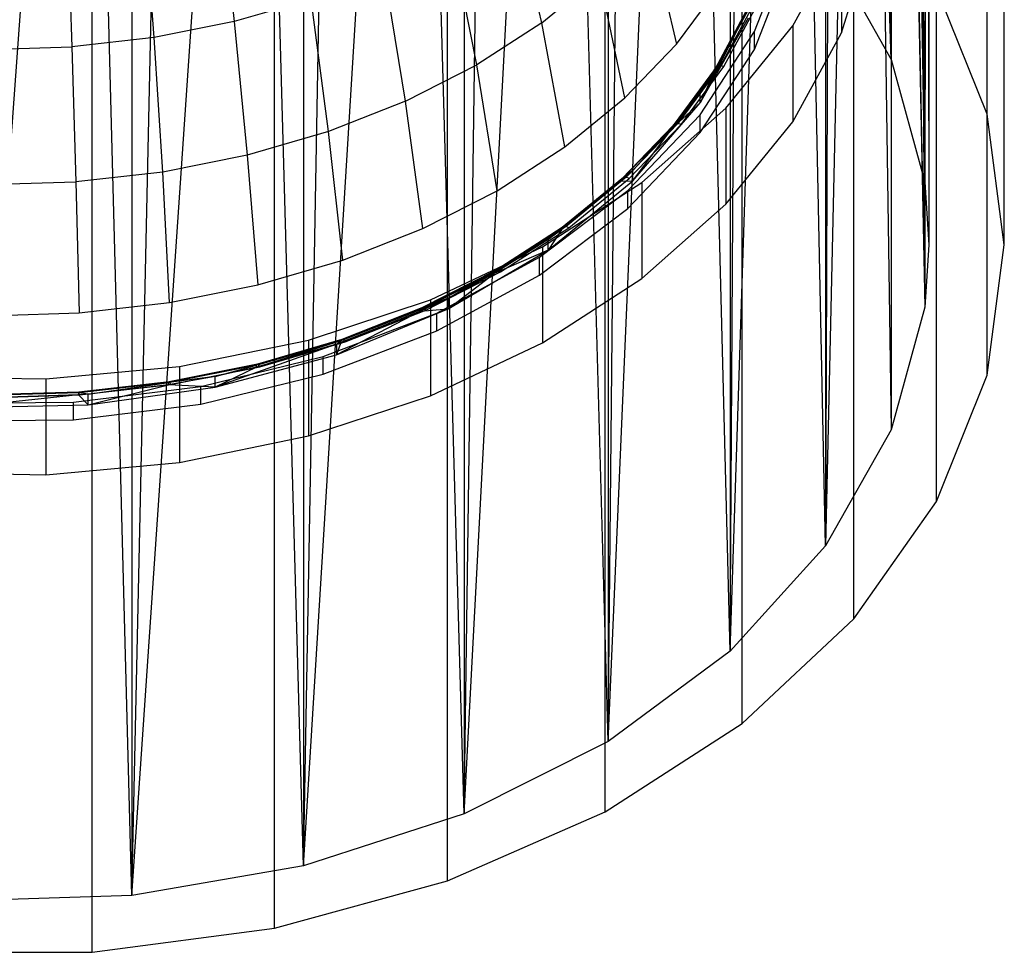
# Model space of a CAD drawing. Extents: x -3.55 to 3.54, y 0.19 to 5.65.
# Tile 9 of 58: x 2.14 to 2.91, y 0.19 to 0.92. Entities that reach past the tile are written whole.
import ezdxf

# ---------------------------------------------------------------- set-up
doc = ezdxf.new("R2010")
doc.units = 0
doc.header["$MEASUREMENT"] = 0
doc.layers.get('0').update_dxf_attribs({"color": 13, "linetype": 'CONTINUOUS'})

# ---------------------------------------------------------------- blocks, each defined once
blk = doc.blocks.new('EASY_LEFT_PM_STL')
at = {"color": 0}
for p, q in [((2.89998, 0.84544, 3.68674), (2.89998, 3.21175, 6.05304)), ((2.89998, 0.84544, 3.68674), (2.89998, 3.21175, 6.05304)), ((2.91339, 0.74314, 3.78905), (2.91339, 3.10944, 6.15535)), ((2.91339, 0.74314, 3.78905), (2.91339, 3.10944, 6.15535)), ((2.89998, 0.64083, 3.89136), (2.89998, 3.00713, 6.25766)), ((2.89998, 0.64083, 3.89136), (2.89998, 3.00713, 6.25766)), ((2.86021, 0.54201, 3.99018), (2.86021, 2.90831, 6.35648)), ((2.86021, 0.54201, 3.99018), (2.86021, 2.90831, 6.35648)), ((2.79545, 0.45003, 4.08215), (2.79545, 2.81633, 6.44846)), ((2.79545, 0.45003, 4.08215), (2.79545, 2.81633, 6.44846)), ((2.70788, 0.36804, 4.16415), (2.70788, 2.73434, 6.53045)), ((2.70788, 0.36804, 4.16415), (2.70788, 2.73434, 6.53045)), ((2.6005, 0.29882, 4.23337), (2.6005, 2.66512, 6.59967)), ((2.6005, 0.29882, 4.23337), (2.6005, 2.66512, 6.59967)), ((2.47696, 0.24473, 4.28745), (2.47696, 2.61103, 6.65376)), ((2.47696, 0.24473, 4.28745), (2.47696, 2.61103, 6.65376)), ((2.34147, 0.20761, 4.32457), (2.34147, 2.57392, 6.69087)), ((2.34147, 0.20761, 4.32457), (2.34147, 2.57392, 6.69087)), ((2.19864, 0.18873, 4.34345), (2.19864, 2.55504, 6.70975)), ((2.19864, 0.18873, 4.34345), (2.19864, 2.55504, 6.70975)), ((2.82483, 0.88823, 3.64395), (2.77797, 2.35984, 4.94663)), ((2.82483, 0.88823, 3.64395), (2.77797, 2.35984, 4.94663)), ((2.82483, 0.88823, 3.64395), (2.80515, 2.31633, 4.99015)), ((2.82483, 0.88823, 3.64395), (2.80515, 2.31633, 4.99015)), ((2.82483, 2.27538, 5.0311), (2.82483, 0.88823, 3.64395)), ((2.82483, 2.27538, 5.0311), (2.82483, 0.88823, 3.64395)), ((2.82483, 0.88823, 3.64395), (2.82653, 2.27122, 5.03525)), ((2.82483, 0.88823, 3.64395), (2.82653, 2.27122, 5.03525)), ((2.85103, 0.79209, 3.74009), (2.82653, 2.27122, 5.03525)), ((2.85103, 0.79209, 3.74009), (2.82653, 2.27122, 5.03525)), ((2.85103, 0.79209, 3.74009), (2.84193, 2.22492, 5.08156)), ((2.85103, 0.79209, 3.74009), (2.84193, 2.22492, 5.08156)), ((2.85122, 2.1778, 5.12867), (2.85103, 0.79209, 3.74009)), ((2.85122, 2.1778, 5.12867), (2.85103, 0.79209, 3.74009)), ((2.85433, 2.13028, 5.17619), (2.85103, 0.79209, 3.74009)), ((2.85433, 2.13028, 5.17619), (2.85103, 0.79209, 3.74009)), ((2.85433, 2.13028, 5.17619), (2.85433, 0.74314, 3.78905)), ((2.85433, 2.13028, 5.17619), (2.85433, 0.74314, 3.78905)), ((2.85122, 2.08276, 5.22371), (2.85103, 0.69418, 3.838)), ((2.85122, 2.08276, 5.22371), (2.85103, 0.69418, 3.838)), ((2.85122, 2.08276, 5.22371), (2.85433, 0.74314, 3.78905)), ((2.85122, 2.08276, 5.22371), (2.85433, 0.74314, 3.78905)), ((2.84193, 2.03565, 5.27083), (2.85103, 0.69418, 3.838)), ((2.84193, 2.03565, 5.27083), (2.85103, 0.69418, 3.838)), ((2.82483, 1.98518, 5.32129), (2.82483, 0.59804, 3.93415)), ((2.82483, 1.98518, 5.32129), (2.82483, 0.59804, 3.93415)), ((2.82483, 1.98518, 5.32129), (2.85103, 0.69418, 3.838)), ((2.82483, 1.98518, 5.32129), (2.85103, 0.69418, 3.838)), ((2.82653, 1.98934, 5.31713), (2.85103, 0.69418, 3.838)), ((2.82653, 1.98934, 5.31713), (2.85103, 0.69418, 3.838)), ((2.80515, 1.94423, 5.36224), (2.77336, 0.50714, 4.02504)), ((2.80515, 1.94423, 5.36224), (2.77336, 0.50714, 4.02504)), ((2.80515, 1.94423, 5.36224), (2.82483, 0.59804, 3.93415)), ((2.80515, 1.94423, 5.36224), (2.82483, 0.59804, 3.93415)), ((2.77797, 1.90072, 5.40576), (2.77336, 0.50714, 4.02504)), ((2.77797, 1.90072, 5.40576), (2.77336, 0.50714, 4.02504)), ((2.77336, 1.89429, 5.41219), (2.77336, 0.50714, 4.02504)), ((2.77336, 1.89429, 5.41219), (2.77336, 0.50714, 4.02504)), ((2.6985, 0.42477, 4.10741), (2.74524, 1.85916, 5.44732)), ((2.6985, 0.42477, 4.10741), (2.74524, 1.85916, 5.44732)), ((2.77336, 0.50714, 4.02504), (2.74524, 1.85916, 5.44732)), ((2.77336, 0.50714, 4.02504), (2.74524, 1.85916, 5.44732)), ((2.6985, 0.42477, 4.10741), (2.70722, 1.81991, 5.48656)), ((2.6985, 0.42477, 4.10741), (2.70722, 1.81991, 5.48656)), ((2.6985, 1.81192, 5.49456), (2.6985, 0.42477, 4.10741)), ((2.6985, 1.81192, 5.49456), (2.6985, 0.42477, 4.10741)), ((2.60295, 0.35391, 4.17827), (2.66424, 1.78332, 5.52316)), ((2.60295, 0.35391, 4.17827), (2.66424, 1.78332, 5.52316)), ((2.6985, 0.42477, 4.10741), (2.66424, 1.78332, 5.52316)), ((2.6985, 0.42477, 4.10741), (2.66424, 1.78332, 5.52316)), ((2.60295, 0.35391, 4.17827), (2.61667, 1.74968, 5.5568)), ((2.60295, 0.35391, 4.17827), (2.61667, 1.74968, 5.5568)), ((2.60295, 1.74106, 5.56542), (2.60295, 0.35391, 4.17827)), ((2.60295, 1.74106, 5.56542), (2.60295, 0.35391, 4.17827)), ((2.49016, 0.29712, 4.23507), (2.56491, 1.71929, 5.58719)), ((2.49016, 0.29712, 4.23507), (2.56491, 1.71929, 5.58719)), ((2.60295, 0.35391, 4.17827), (2.56491, 1.71929, 5.58719)), ((2.60295, 0.35391, 4.17827), (2.56491, 1.71929, 5.58719)), ((2.49016, 0.29712, 4.23507), (2.50941, 1.6924, 5.61407)), ((2.49016, 0.29712, 4.23507), (2.50941, 1.6924, 5.61407)), ((2.49016, 1.68426, 5.62221), (2.49016, 0.29712, 4.23507)), ((2.49016, 1.68426, 5.62221), (2.49016, 0.29712, 4.23507)), ((2.3642, 0.25644, 4.27574), (2.45064, 1.66926, 5.63722)), ((2.3642, 0.25644, 4.27574), (2.45064, 1.66926, 5.63722)), ((2.49016, 0.29712, 4.23507), (2.45064, 1.66926, 5.63722)), ((2.49016, 0.29712, 4.23507), (2.45064, 1.66926, 5.63722)), ((2.3642, 0.25644, 4.27574), (2.38909, 1.65004, 5.65643)), ((2.3642, 0.25644, 4.27574), (2.38909, 1.65004, 5.65643)), ((2.3642, 1.64359, 5.66289), (2.3642, 0.25644, 4.27574)), ((2.3642, 1.64359, 5.66289), (2.3642, 0.25644, 4.27574)), ((2.22964, 0.23336, 4.29883), (2.32531, 1.63492, 5.67155)), ((2.22964, 0.23336, 4.29883), (2.32531, 1.63492, 5.67155)), ((2.3642, 0.25644, 4.27574), (2.32531, 1.63492, 5.67155)), ((2.3642, 0.25644, 4.27574), (2.32531, 1.63492, 5.67155)), ((2.22964, 0.23336, 4.29883), (2.25982, 1.62403, 5.68244)), ((2.22964, 0.23336, 4.29883), (2.25982, 1.62403, 5.68244)), ((2.22964, 1.6205, 5.68597), (2.22964, 0.23336, 4.29883)), ((2.22964, 1.6205, 5.68597), (2.22964, 0.23336, 4.29883)), ((2.09133, 0.2287, 4.30348), (2.19319, 1.61746, 5.68901)), ((2.09133, 0.2287, 4.30348), (2.19319, 1.61746, 5.68901)), ((2.22964, 0.23336, 4.29883), (2.19319, 1.61746, 5.68901)), ((2.22964, 0.23336, 4.29883), (2.19319, 1.61746, 5.68901)), ((2.29774, 1.02538, 4.77201), (2.30989, 0.91799, 4.71419)), ((2.29774, 1.02538, 4.77201), (2.30989, 0.91799, 4.71419)), ((2.24705, 0.90543, 4.72675), (2.23905, 1.01365, 4.78374)), ((2.24705, 0.90543, 4.72675), (2.23905, 1.01365, 4.78374)), ((2.55083, 0.91703, 4.54754), (2.52843, 1.01625, 4.61593)), ((2.55083, 0.91703, 4.54754), (2.52843, 1.01625, 4.61593)), ((2.17884, 1.00681, 4.79058), (2.18258, 0.89811, 4.73407)), ((2.17884, 1.00681, 4.79058), (2.18258, 0.89811, 4.73407)), ((2.63471, 0.99419, 4.47038), (2.65646, 0.90019, 4.39478)), ((2.63471, 0.99419, 4.47038), (2.65646, 0.90019, 4.39478)), ((2.49997, 0.88413, 4.58044), (2.48025, 0.98509, 4.64709)), ((2.49997, 0.88413, 4.58044), (2.48025, 0.98509, 4.64709)), ((2.74776, 0.91467, 4.3803), (2.78578, 0.98424, 4.31073)), ((2.74776, 0.91467, 4.3803), (2.78578, 0.98424, 4.31073)), ((2.78578, 0.98424, 4.31073), (2.78578, 0.90908, 4.23556)), ((2.78578, 0.98424, 4.31073), (2.78578, 0.90908, 4.23556)), ((2.78578, 0.90908, 4.23556), (2.80833, 0.98194, 4.1627)), ((2.78578, 0.90908, 4.23556), (2.80833, 0.98194, 4.1627)), ((2.71749, 0.91012, 4.26236), (2.74458, 0.97919, 4.19329)), ((2.71749, 0.91012, 4.26236), (2.74458, 0.97919, 4.19329)), ((2.77336, 0.97913, 3.55305), (2.82483, 0.88823, 3.64395)), ((2.77336, 0.97913, 3.55305), (2.82483, 0.88823, 3.64395)), ((2.71749, 0.8962, 4.24844), (2.74458, 0.96527, 4.17937)), ((2.71749, 0.8962, 4.24844), (2.74458, 0.96527, 4.17937)), ((2.44405, 0.85563, 4.60894), (2.42728, 0.95809, 4.67409)), ((2.44405, 0.85563, 4.60894), (2.42728, 0.95809, 4.67409)), ((2.55083, 0.91703, 4.54754), (2.59595, 0.95388, 4.51068)), ((2.55083, 0.91703, 4.54754), (2.59595, 0.95388, 4.51068)), ((2.61604, 0.85816, 4.43681), (2.59595, 0.95388, 4.51068)), ((2.61604, 0.85816, 4.43681), (2.59595, 0.95388, 4.51068)), ((2.65646, 0.90019, 4.39478), (2.68971, 0.94526, 4.34971)), ((2.65646, 0.90019, 4.39478), (2.68971, 0.94526, 4.34971)), ((2.89998, 0.84544, 3.68674), (2.86021, 0.94427, 3.58792)), ((2.89998, 0.84544, 3.68674), (2.86021, 0.94427, 3.58792)), ((2.37023, 0.93562, 4.69656), (2.30989, 0.91799, 4.71419)), ((2.37023, 0.93562, 4.69656), (2.30989, 0.91799, 4.71419)), ((2.38383, 0.83191, 4.63266), (2.37023, 0.93562, 4.69656)), ((2.38383, 0.83191, 4.63266), (2.37023, 0.93562, 4.69656)), ((2.71191, 0.9267, 4.23465), (2.67512, 0.85431, 4.29033)), ((2.71191, 0.9267, 4.23465), (2.67512, 0.85431, 4.29033)), ((2.71191, 0.9267, 4.23465), (2.68644, 0.87948, 4.28186)), ((2.71191, 0.9267, 4.23465), (2.68644, 0.87948, 4.28186)), ((2.71248, 0.9287, 4.23691), (2.68698, 0.88144, 4.28416)), ((2.71248, 0.9287, 4.23691), (2.68698, 0.88144, 4.28416)), ((2.71411, 0.93014, 4.23908), (2.68854, 0.88275, 4.28647)), ((2.71411, 0.93014, 4.23908), (2.68854, 0.88275, 4.28647)), ((2.71655, 0.9308, 4.24083), (2.69087, 0.88322, 4.28841)), ((2.71655, 0.9308, 4.24083), (2.69087, 0.88322, 4.28841)), ((2.69362, 0.88277, 4.28971), (2.71942, 0.93059, 4.24189)), ((2.69362, 0.88277, 4.28971), (2.71942, 0.93059, 4.24189)), ((2.67512, 0.85431, 4.29033), (2.71303, 0.92088, 4.22376)), ((2.67512, 0.85431, 4.29033), (2.71303, 0.92088, 4.22376)), ((2.30989, 0.91799, 4.71419), (2.24705, 0.90543, 4.72675)), ((2.30989, 0.91799, 4.71419), (2.24705, 0.90543, 4.72675)), ((2.30989, 0.91799, 4.71419), (2.32012, 0.8133, 4.65127)), ((2.30989, 0.91799, 4.71419), (2.32012, 0.8133, 4.65127)), ((2.55083, 0.91703, 4.54754), (2.49997, 0.88413, 4.58044)), ((2.55083, 0.91703, 4.54754), (2.49997, 0.88413, 4.58044)), ((2.569, 0.81974, 4.47523), (2.55083, 0.91703, 4.54754)), ((2.569, 0.81974, 4.47523), (2.55083, 0.91703, 4.54754)), ((2.69517, 0.85001, 4.44496), (2.74776, 0.91467, 4.3803)), ((2.69517, 0.85001, 4.44496), (2.74776, 0.91467, 4.3803)), ((2.74776, 0.91467, 4.3803), (2.74776, 0.8395, 4.30514)), ((2.74776, 0.91467, 4.3803), (2.74776, 0.8395, 4.30514)), ((2.24705, 0.90543, 4.72675), (2.18258, 0.89811, 4.73407)), ((2.24705, 0.90543, 4.72675), (2.18258, 0.89811, 4.73407)), ((2.25379, 0.80004, 4.66453), (2.24705, 0.90543, 4.72675)), ((2.25379, 0.80004, 4.66453), (2.24705, 0.90543, 4.72675)), ((2.67508, 0.84501, 4.32747), (2.71749, 0.91012, 4.26236)), ((2.67508, 0.84501, 4.32747), (2.71749, 0.91012, 4.26236)), ((2.71749, 0.8962, 4.24844), (2.71749, 0.91012, 4.26236)), ((2.71749, 0.8962, 4.24844), (2.71749, 0.91012, 4.26236)), ((2.74776, 0.8395, 4.30514), (2.78578, 0.90908, 4.23556)), ((2.74776, 0.8395, 4.30514), (2.78578, 0.90908, 4.23556)), ((2.11734, 0.89613, 4.73604), (2.18258, 0.89811, 4.73407)), ((2.11734, 0.89613, 4.73604), (2.18258, 0.89811, 4.73407)), ((2.18258, 0.89811, 4.73407), (2.18573, 0.79231, 4.67226)), ((2.18258, 0.89811, 4.73407), (2.18573, 0.79231, 4.67226)), ((2.61604, 0.85816, 4.43681), (2.65646, 0.90019, 4.39478)), ((2.61604, 0.85816, 4.43681), (2.65646, 0.90019, 4.39478)), ((2.67508, 0.83109, 4.31355), (2.71749, 0.8962, 4.24844)), ((2.67508, 0.83109, 4.31355), (2.71749, 0.8962, 4.24844)), ((2.82483, 0.88823, 3.64395), (2.85103, 0.79209, 3.74009)), ((2.82483, 0.88823, 3.64395), (2.85103, 0.79209, 3.74009)), ((2.44405, 0.85563, 4.60894), (2.49997, 0.88413, 4.58044)), ((2.44405, 0.85563, 4.60894), (2.49997, 0.88413, 4.58044)), ((2.51596, 0.78543, 4.50954), (2.49997, 0.88413, 4.58044)), ((2.51596, 0.78543, 4.50954), (2.49997, 0.88413, 4.58044)), ((2.68698, 0.88144, 4.28416), (2.6539, 0.83659, 4.32901)), ((2.68698, 0.88144, 4.28416), (2.6539, 0.83659, 4.32901)), ((2.68854, 0.88275, 4.28647), (2.65537, 0.83778, 4.33144)), ((2.68854, 0.88275, 4.28647), (2.65537, 0.83778, 4.33144)), ((2.69087, 0.88322, 4.28841), (2.65756, 0.83806, 4.33357)), ((2.69087, 0.88322, 4.28841), (2.65756, 0.83806, 4.33357)), ((2.66014, 0.83739, 4.33509), (2.69362, 0.88277, 4.28971)), ((2.66014, 0.83739, 4.33509), (2.69362, 0.88277, 4.28971)), ((2.67512, 0.86266, 4.29868), (2.68698, 0.88144, 4.28416)), ((2.67512, 0.86266, 4.29868), (2.68698, 0.88144, 4.28416)), ((2.68644, 0.87948, 4.28186), (2.68698, 0.88144, 4.28416)), ((2.68644, 0.87948, 4.28186), (2.68698, 0.88144, 4.28416)), ((2.68854, 0.88275, 4.28647), (2.68698, 0.88144, 4.28416)), ((2.68854, 0.88275, 4.28647), (2.68698, 0.88144, 4.28416)), ((2.69087, 0.88322, 4.28841), (2.68854, 0.88275, 4.28647)), ((2.69087, 0.88322, 4.28841), (2.68854, 0.88275, 4.28647)), ((2.69362, 0.88277, 4.28971), (2.69087, 0.88322, 4.28841)), ((2.69362, 0.88277, 4.28971), (2.69087, 0.88322, 4.28841)), ((2.68644, 0.87948, 4.28186), (2.67512, 0.85431, 4.29033)), ((2.68644, 0.87948, 4.28186), (2.67512, 0.85431, 4.29033)), ((2.68644, 0.87948, 4.28186), (2.67512, 0.86266, 4.29868)), ((2.68644, 0.87948, 4.28186), (2.67512, 0.86266, 4.29868)), ((2.569, 0.81974, 4.47523), (2.61604, 0.85816, 4.43681)), ((2.569, 0.81974, 4.47523), (2.61604, 0.85816, 4.43681)), ((2.67512, 0.86266, 4.29868), (2.65339, 0.83468, 4.32666)), ((2.67512, 0.86266, 4.29868), (2.65339, 0.83468, 4.32666)), ((2.67512, 0.86266, 4.29868), (2.6539, 0.83659, 4.32901)), ((2.67512, 0.86266, 4.29868), (2.6539, 0.83659, 4.32901)), ((2.67512, 0.85431, 4.29033), (2.67512, 0.86266, 4.29868)), ((2.67512, 0.85431, 4.29033), (2.67512, 0.86266, 4.29868)), ((2.44405, 0.85563, 4.60894), (2.38383, 0.83191, 4.63266)), ((2.44405, 0.85563, 4.60894), (2.38383, 0.83191, 4.63266)), ((2.45765, 0.75571, 4.53926), (2.44405, 0.85563, 4.60894)), ((2.45765, 0.75571, 4.53926), (2.44405, 0.85563, 4.60894)), ((2.62223, 0.79306, 4.35158), (2.67512, 0.85431, 4.29033)), ((2.62223, 0.79306, 4.35158), (2.67512, 0.85431, 4.29033)), ((2.62924, 0.79179, 4.50318), (2.69517, 0.85001, 4.44496)), ((2.62924, 0.79179, 4.50318), (2.69517, 0.85001, 4.44496)), ((2.67512, 0.85431, 4.29033), (2.65339, 0.83468, 4.32666)), ((2.67512, 0.85431, 4.29033), (2.65339, 0.83468, 4.32666)), ((2.69517, 0.85001, 4.44496), (2.69517, 0.77485, 4.36979)), ((2.69517, 0.85001, 4.44496), (2.69517, 0.77485, 4.36979)), ((2.61846, 0.78555, 4.38693), (2.67508, 0.84501, 4.32747)), ((2.61846, 0.78555, 4.38693), (2.67508, 0.84501, 4.32747)), ((2.67508, 0.83109, 4.31355), (2.67508, 0.84501, 4.32747)), ((2.67508, 0.83109, 4.31355), (2.67508, 0.84501, 4.32747)), ((2.91339, 0.74314, 3.78905), (2.89998, 0.84544, 3.68674)), ((2.91339, 0.74314, 3.78905), (2.89998, 0.84544, 3.68674)), ((2.6539, 0.83659, 4.32901), (2.61368, 0.79477, 4.37084)), ((2.6539, 0.83659, 4.32901), (2.61368, 0.79477, 4.37084)), ((2.65537, 0.83778, 4.33144), (2.61503, 0.79584, 4.37338)), ((2.65537, 0.83778, 4.33144), (2.61503, 0.79584, 4.37338)), ((2.65756, 0.83806, 4.33357), (2.61706, 0.79594, 4.37569)), ((2.65756, 0.83806, 4.33357), (2.61706, 0.79594, 4.37569)), ((2.61944, 0.79507, 4.37741), (2.66014, 0.83739, 4.33509)), ((2.61944, 0.79507, 4.37741), (2.66014, 0.83739, 4.33509)), ((2.62223, 0.80141, 4.35993), (2.6539, 0.83659, 4.32901)), ((2.62223, 0.80141, 4.35993), (2.6539, 0.83659, 4.32901)), ((2.62223, 0.79306, 4.35158), (2.65339, 0.83468, 4.32666)), ((2.65339, 0.83468, 4.32666), (2.62223, 0.80141, 4.35993)), ((2.62223, 0.79306, 4.35158), (2.65339, 0.83468, 4.32666)), ((2.65339, 0.83468, 4.32666), (2.62223, 0.80141, 4.35993)), ((2.65339, 0.83468, 4.32666), (2.6539, 0.83659, 4.32901)), ((2.65339, 0.83468, 4.32666), (2.6539, 0.83659, 4.32901)), ((2.65537, 0.83778, 4.33144), (2.6539, 0.83659, 4.32901)), ((2.65537, 0.83778, 4.33144), (2.6539, 0.83659, 4.32901)), ((2.65756, 0.83806, 4.33357), (2.65537, 0.83778, 4.33144)), ((2.65756, 0.83806, 4.33357), (2.65537, 0.83778, 4.33144)), ((2.66014, 0.83739, 4.33509), (2.65756, 0.83806, 4.33357)), ((2.66014, 0.83739, 4.33509), (2.65756, 0.83806, 4.33357)), ((2.69517, 0.77485, 4.36979), (2.74776, 0.8395, 4.30514)), ((2.69517, 0.77485, 4.36979), (2.74776, 0.8395, 4.30514)), ((2.38383, 0.83191, 4.63266), (2.32012, 0.8133, 4.65127)), ((2.38383, 0.83191, 4.63266), (2.32012, 0.8133, 4.65127)), ((2.39486, 0.73098, 4.56399), (2.38383, 0.83191, 4.63266)), ((2.39486, 0.73098, 4.56399), (2.38383, 0.83191, 4.63266)), ((2.61846, 0.77163, 4.37301), (2.67508, 0.83109, 4.31355)), ((2.61846, 0.77163, 4.37301), (2.67508, 0.83109, 4.31355)), ((2.51596, 0.78543, 4.50954), (2.569, 0.81974, 4.47523)), ((2.51596, 0.78543, 4.50954), (2.569, 0.81974, 4.47523)), ((2.32012, 0.8133, 4.65127), (2.25379, 0.80004, 4.66453)), ((2.32012, 0.8133, 4.65127), (2.25379, 0.80004, 4.66453)), ((2.32012, 0.8133, 4.65127), (2.32842, 0.71157, 4.5834)), ((2.32012, 0.8133, 4.65127), (2.32842, 0.71157, 4.5834)), ((2.25379, 0.80004, 4.66453), (2.18573, 0.79231, 4.67226)), ((2.25379, 0.80004, 4.66453), (2.18573, 0.79231, 4.67226)), ((2.25925, 0.69774, 4.59723), (2.25379, 0.80004, 4.66453)), ((2.25925, 0.69774, 4.59723), (2.25379, 0.80004, 4.66453)), ((2.61503, 0.79584, 4.37338), (2.56808, 0.75749, 4.41173)), ((2.61503, 0.79584, 4.37338), (2.56808, 0.75749, 4.41173)), ((2.61706, 0.79594, 4.37569), (2.56991, 0.75744, 4.41419)), ((2.61706, 0.79594, 4.37569), (2.56991, 0.75744, 4.41419)), ((2.57207, 0.75637, 4.4161), (2.61944, 0.79507, 4.37741)), ((2.57207, 0.75637, 4.4161), (2.61944, 0.79507, 4.37741)), ((2.62223, 0.80141, 4.35993), (2.6132, 0.79289, 4.36845)), ((2.62223, 0.80141, 4.35993), (2.6132, 0.79289, 4.36845)), ((2.62223, 0.80141, 4.35993), (2.61368, 0.79477, 4.37084)), ((2.62223, 0.80141, 4.35993), (2.61368, 0.79477, 4.37084)), ((2.61503, 0.79584, 4.37338), (2.61368, 0.79477, 4.37084)), ((2.61503, 0.79584, 4.37338), (2.61368, 0.79477, 4.37084)), ((2.61706, 0.79594, 4.37569), (2.61503, 0.79584, 4.37338)), ((2.61706, 0.79594, 4.37569), (2.61503, 0.79584, 4.37338)), ((2.61944, 0.79507, 4.37741), (2.61706, 0.79594, 4.37569)), ((2.61944, 0.79507, 4.37741), (2.61706, 0.79594, 4.37569)), ((2.62223, 0.79306, 4.35158), (2.62223, 0.80141, 4.35993)), ((2.62223, 0.79306, 4.35158), (2.62223, 0.80141, 4.35993)), ((2.11686, 0.79023, 4.67434), (2.18573, 0.79231, 4.67226)), ((2.11686, 0.79023, 4.67434), (2.18573, 0.79231, 4.67226)), ((2.18573, 0.79231, 4.67226), (2.18828, 0.68968, 4.60528)), ((2.18573, 0.79231, 4.67226), (2.18828, 0.68968, 4.60528)), ((2.55151, 0.74137, 4.5536), (2.62924, 0.79179, 4.50318)), ((2.55151, 0.74137, 4.5536), (2.62924, 0.79179, 4.50318)), ((2.5558, 0.7388, 4.40584), (2.62223, 0.79306, 4.35158)), ((2.5558, 0.7388, 4.40584), (2.62223, 0.79306, 4.35158)), ((2.6132, 0.79289, 4.36845), (2.56643, 0.75469, 4.40665)), ((2.6132, 0.79289, 4.36845), (2.56643, 0.75469, 4.40665)), ((2.61368, 0.79477, 4.37084), (2.56686, 0.75652, 4.40908)), ((2.61368, 0.79477, 4.37084), (2.56686, 0.75652, 4.40908)), ((2.6132, 0.79289, 4.36845), (2.61368, 0.79477, 4.37084)), ((2.6132, 0.79289, 4.36845), (2.61368, 0.79477, 4.37084)), ((2.6132, 0.79289, 4.36845), (2.62223, 0.79306, 4.35158)), ((2.6132, 0.79289, 4.36845), (2.62223, 0.79306, 4.35158)), ((2.62924, 0.79179, 4.50318), (2.62924, 0.71663, 4.42801)), ((2.62924, 0.79179, 4.50318), (2.62924, 0.71663, 4.42801)), ((2.85103, 0.79209, 3.74009), (2.85433, 0.74314, 3.78905)), ((2.85103, 0.79209, 3.74009), (2.85433, 0.74314, 3.78905)), ((2.45765, 0.75571, 4.53926), (2.51596, 0.78543, 4.50954)), ((2.45765, 0.75571, 4.53926), (2.51596, 0.78543, 4.50954)), ((2.54907, 0.73329, 4.43919), (2.61846, 0.78555, 4.38693)), ((2.54907, 0.73329, 4.43919), (2.61846, 0.78555, 4.38693)), ((2.61846, 0.77163, 4.37301), (2.61846, 0.78555, 4.38693)), ((2.61846, 0.77163, 4.37301), (2.61846, 0.78555, 4.38693)), ((2.62924, 0.71663, 4.42801), (2.69517, 0.77485, 4.36979)), ((2.62924, 0.71663, 4.42801), (2.69517, 0.77485, 4.36979)), ((2.54907, 0.71937, 4.42527), (2.61846, 0.77163, 4.37301)), ((2.54907, 0.71937, 4.42527), (2.61846, 0.77163, 4.37301)), ((2.56686, 0.75652, 4.40908), (2.51408, 0.72238, 4.44322)), ((2.56686, 0.75652, 4.40908), (2.51408, 0.72238, 4.44322)), ((2.56808, 0.75749, 4.41173), (2.51516, 0.72325, 4.44596)), ((2.56808, 0.75749, 4.41173), (2.51516, 0.72325, 4.44596)), ((2.56991, 0.75744, 4.41419), (2.51677, 0.72306, 4.44857)), ((2.56991, 0.75744, 4.41419), (2.51677, 0.72306, 4.44857)), ((2.51867, 0.72183, 4.45065), (2.57207, 0.75637, 4.4161)), ((2.51867, 0.72183, 4.45065), (2.57207, 0.75637, 4.4161)), ((2.5558, 0.74715, 4.41419), (2.56686, 0.75652, 4.40908)), ((2.5558, 0.74715, 4.41419), (2.56686, 0.75652, 4.40908)), ((2.56643, 0.75469, 4.40665), (2.56686, 0.75652, 4.40908)), ((2.56643, 0.75469, 4.40665), (2.56686, 0.75652, 4.40908)), ((2.56808, 0.75749, 4.41173), (2.56686, 0.75652, 4.40908)), ((2.56808, 0.75749, 4.41173), (2.56686, 0.75652, 4.40908)), ((2.56991, 0.75744, 4.41419), (2.56808, 0.75749, 4.41173)), ((2.56991, 0.75744, 4.41419), (2.56808, 0.75749, 4.41173)), ((2.57207, 0.75637, 4.4161), (2.56991, 0.75744, 4.41419)), ((2.57207, 0.75637, 4.4161), (2.56991, 0.75744, 4.41419)), ((2.39486, 0.73098, 4.56399), (2.45765, 0.75571, 4.53926)), ((2.39486, 0.73098, 4.56399), (2.45765, 0.75571, 4.53926)), ((2.56643, 0.75469, 4.40665), (2.5558, 0.7388, 4.40584)), ((2.56643, 0.75469, 4.40665), (2.5558, 0.7388, 4.40584)), ((2.56643, 0.75469, 4.40665), (2.5558, 0.74715, 4.41419)), ((2.56643, 0.75469, 4.40665), (2.5558, 0.74715, 4.41419)), ((2.46381, 0.69993, 4.59504), (2.55151, 0.74137, 4.5536)), ((2.46381, 0.69993, 4.59504), (2.55151, 0.74137, 4.5536)), ((2.5558, 0.74715, 4.41419), (2.5137, 0.72058, 4.44076)), ((2.5558, 0.74715, 4.41419), (2.5137, 0.72058, 4.44076)), ((2.5558, 0.74715, 4.41419), (2.51408, 0.72238, 4.44322)), ((2.5558, 0.74715, 4.41419), (2.51408, 0.72238, 4.44322)), ((2.55151, 0.74137, 4.5536), (2.55151, 0.66621, 4.47843)), ((2.55151, 0.74137, 4.5536), (2.55151, 0.66621, 4.47843)), ((2.5558, 0.7388, 4.40584), (2.5558, 0.74715, 4.41419)), ((2.5558, 0.7388, 4.40584), (2.5558, 0.74715, 4.41419)), ((2.85433, 0.74314, 3.78905), (2.85103, 0.69418, 3.838)), ((2.85433, 0.74314, 3.78905), (2.85103, 0.69418, 3.838)), ((2.89998, 0.64083, 3.89136), (2.91339, 0.74314, 3.78905)), ((2.89998, 0.64083, 3.89136), (2.91339, 0.74314, 3.78905)), ((2.46873, 0.68957, 4.48291), (2.54907, 0.73329, 4.43919)), ((2.46873, 0.68957, 4.48291), (2.54907, 0.73329, 4.43919)), ((2.47765, 0.69301, 4.45163), (2.5558, 0.7388, 4.40584)), ((2.47765, 0.69301, 4.45163), (2.5558, 0.7388, 4.40584)), ((2.5558, 0.7388, 4.40584), (2.5137, 0.72058, 4.44076)), ((2.5558, 0.7388, 4.40584), (2.5137, 0.72058, 4.44076)), ((2.54907, 0.71937, 4.42527), (2.54907, 0.73329, 4.43919)), ((2.54907, 0.71937, 4.42527), (2.54907, 0.73329, 4.43919)), ((2.32842, 0.71157, 4.5834), (2.39486, 0.73098, 4.56399)), ((2.32842, 0.71157, 4.5834), (2.39486, 0.73098, 4.56399)), ((2.51408, 0.72238, 4.44322), (2.45605, 0.69281, 4.4728)), ((2.51408, 0.72238, 4.44322), (2.45605, 0.69281, 4.4728)), ((2.51516, 0.72325, 4.44596), (2.45697, 0.69359, 4.47562)), ((2.51516, 0.72325, 4.44596), (2.45697, 0.69359, 4.47562)), ((2.51677, 0.72306, 4.44857), (2.45834, 0.69328, 4.47835)), ((2.51677, 0.72306, 4.44857), (2.45834, 0.69328, 4.47835)), ((2.45995, 0.6919, 4.48058), (2.51867, 0.72183, 4.45065)), ((2.45995, 0.6919, 4.48058), (2.51867, 0.72183, 4.45065)), ((2.46873, 0.67565, 4.46899), (2.54907, 0.71937, 4.42527)), ((2.46873, 0.67565, 4.46899), (2.54907, 0.71937, 4.42527)), ((2.47765, 0.70136, 4.45998), (2.51408, 0.72238, 4.44322)), ((2.47765, 0.70136, 4.45998), (2.51408, 0.72238, 4.44322)), ((2.47765, 0.69301, 4.45163), (2.5137, 0.72058, 4.44076)), ((2.5137, 0.72058, 4.44076), (2.47765, 0.70136, 4.45998)), ((2.47765, 0.69301, 4.45163), (2.5137, 0.72058, 4.44076)), ((2.5137, 0.72058, 4.44076), (2.47765, 0.70136, 4.45998)), ((2.5137, 0.72058, 4.44076), (2.51408, 0.72238, 4.44322)), ((2.5137, 0.72058, 4.44076), (2.51408, 0.72238, 4.44322)), ((2.51516, 0.72325, 4.44596), (2.51408, 0.72238, 4.44322)), ((2.51516, 0.72325, 4.44596), (2.51408, 0.72238, 4.44322)), ((2.51677, 0.72306, 4.44857), (2.51516, 0.72325, 4.44596)), ((2.51677, 0.72306, 4.44857), (2.51516, 0.72325, 4.44596)), ((2.51867, 0.72183, 4.45065), (2.51677, 0.72306, 4.44857)), ((2.51867, 0.72183, 4.45065), (2.51677, 0.72306, 4.44857)), ((2.25925, 0.69774, 4.59723), (2.32842, 0.71157, 4.5834)), ((2.25925, 0.69774, 4.59723), (2.32842, 0.71157, 4.5834)), ((2.55151, 0.66621, 4.47843), (2.62924, 0.71663, 4.42801)), ((2.55151, 0.66621, 4.47843), (2.62924, 0.71663, 4.42801)), ((2.18828, 0.68968, 4.60528), (2.25925, 0.69774, 4.59723)), ((2.18828, 0.68968, 4.60528), (2.25925, 0.69774, 4.59723)), ((2.36819, 0.66844, 4.62653), (2.46381, 0.69993, 4.59504)), ((2.36819, 0.66844, 4.62653), (2.46381, 0.69993, 4.59504)), ((2.47765, 0.70136, 4.45998), (2.45573, 0.69103, 4.47031)), ((2.47765, 0.70136, 4.45998), (2.45573, 0.69103, 4.47031)), ((2.47765, 0.70136, 4.45998), (2.45605, 0.69281, 4.4728)), ((2.47765, 0.70136, 4.45998), (2.45605, 0.69281, 4.4728)), ((2.46381, 0.69993, 4.59504), (2.46381, 0.62477, 4.51987)), ((2.46381, 0.69993, 4.59504), (2.46381, 0.62477, 4.51987)), ((2.47765, 0.69301, 4.45163), (2.47765, 0.70136, 4.45998)), ((2.47765, 0.69301, 4.45163), (2.47765, 0.70136, 4.45998)), ((2.11647, 0.68751, 4.60746), (2.18828, 0.68968, 4.60528)), ((2.11647, 0.68751, 4.60746), (2.18828, 0.68968, 4.60528)), ((2.37952, 0.65553, 4.51695), (2.46873, 0.68957, 4.48291)), ((2.37952, 0.65553, 4.51695), (2.46873, 0.68957, 4.48291)), ((2.3899, 0.65694, 4.4877), (2.47765, 0.69301, 4.45163)), ((2.3899, 0.65694, 4.4877), (2.47765, 0.69301, 4.45163)), ((2.45573, 0.69103, 4.47031), (2.3899, 0.65694, 4.4877)), ((2.45573, 0.69103, 4.47031), (2.3899, 0.65694, 4.4877)), ((2.45573, 0.69103, 4.47031), (2.3933, 0.66644, 4.4949)), ((2.45573, 0.69103, 4.47031), (2.3933, 0.66644, 4.4949)), ((2.45605, 0.69281, 4.4728), (2.39356, 0.66819, 4.49741)), ((2.45605, 0.69281, 4.4728), (2.39356, 0.66819, 4.49741)), ((2.45697, 0.69359, 4.47562), (2.3943, 0.66891, 4.5003)), ((2.45697, 0.69359, 4.47562), (2.3943, 0.66891, 4.5003)), ((2.45834, 0.69328, 4.47835), (2.39541, 0.66849, 4.50314)), ((2.45834, 0.69328, 4.47835), (2.39541, 0.66849, 4.50314)), ((2.39672, 0.667, 4.50548), (2.45995, 0.6919, 4.48058)), ((2.39672, 0.667, 4.50548), (2.45995, 0.6919, 4.48058)), ((2.45573, 0.69103, 4.47031), (2.47765, 0.69301, 4.45163)), ((2.45573, 0.69103, 4.47031), (2.47765, 0.69301, 4.45163)), ((2.45573, 0.69103, 4.47031), (2.45605, 0.69281, 4.4728)), ((2.45573, 0.69103, 4.47031), (2.45605, 0.69281, 4.4728)), ((2.45697, 0.69359, 4.47562), (2.45605, 0.69281, 4.4728)), ((2.45697, 0.69359, 4.47562), (2.45605, 0.69281, 4.4728)), ((2.45834, 0.69328, 4.47835), (2.45697, 0.69359, 4.47562)), ((2.45834, 0.69328, 4.47835), (2.45697, 0.69359, 4.47562)), ((2.45995, 0.6919, 4.48058), (2.45834, 0.69328, 4.47835)), ((2.45995, 0.6919, 4.48058), (2.45834, 0.69328, 4.47835)), ((2.46873, 0.67565, 4.46899), (2.46873, 0.68957, 4.48291)), ((2.46873, 0.67565, 4.46899), (2.46873, 0.68957, 4.48291)), ((2.85103, 0.69418, 3.838), (2.82483, 0.59804, 3.93415)), ((2.85103, 0.69418, 3.838), (2.82483, 0.59804, 3.93415)), ((2.37952, 0.64161, 4.50303), (2.46873, 0.67565, 4.46899)), ((2.37952, 0.64161, 4.50303), (2.46873, 0.67565, 4.46899)), ((2.26689, 0.64765, 4.64732), (2.36819, 0.66844, 4.62653)), ((2.26689, 0.64765, 4.64732), (2.36819, 0.66844, 4.62653)), ((2.3899, 0.66529, 4.49605), (2.29496, 0.63158, 4.51306)), ((2.3899, 0.66529, 4.49605), (2.29496, 0.63158, 4.51306)), ((2.32725, 0.64715, 4.5142), (2.39356, 0.66819, 4.49741)), ((2.32725, 0.64715, 4.5142), (2.39356, 0.66819, 4.49741)), ((2.3899, 0.66529, 4.49605), (2.32725, 0.64715, 4.5142)), ((2.3899, 0.66529, 4.49605), (2.32725, 0.64715, 4.5142)), ((2.39356, 0.66819, 4.49741), (2.32745, 0.64888, 4.51673)), ((2.39356, 0.66819, 4.49741), (2.32745, 0.64888, 4.51673)), ((2.3943, 0.66891, 4.5003), (2.32801, 0.64954, 4.51967)), ((2.3943, 0.66891, 4.5003), (2.32801, 0.64954, 4.51967)), ((2.39541, 0.66849, 4.50314), (2.32884, 0.64904, 4.52259)), ((2.39541, 0.66849, 4.50314), (2.32884, 0.64904, 4.52259)), ((2.32983, 0.64745, 4.52503), (2.39672, 0.667, 4.50548)), ((2.32983, 0.64745, 4.52503), (2.39672, 0.667, 4.50548)), ((2.36819, 0.66844, 4.62653), (2.36819, 0.59328, 4.55136)), ((2.36819, 0.66844, 4.62653), (2.36819, 0.59328, 4.55136)), ((2.3899, 0.66529, 4.49605), (2.39356, 0.66819, 4.49741)), ((2.3933, 0.66644, 4.4949), (2.3899, 0.65694, 4.4877)), ((2.3933, 0.66644, 4.4949), (2.3899, 0.65694, 4.4877)), ((2.3933, 0.66644, 4.4949), (2.3899, 0.66529, 4.49605)), ((2.3899, 0.66529, 4.49605), (2.3899, 0.65694, 4.4877)), ((2.3899, 0.66529, 4.49605), (2.3899, 0.65694, 4.4877)), ((2.3933, 0.66644, 4.4949), (2.39356, 0.66819, 4.49741)), ((2.3943, 0.66891, 4.5003), (2.39356, 0.66819, 4.49741)), ((2.3943, 0.66891, 4.5003), (2.39356, 0.66819, 4.49741)), ((2.39541, 0.66849, 4.50314), (2.3943, 0.66891, 4.5003)), ((2.39541, 0.66849, 4.50314), (2.3943, 0.66891, 4.5003)), ((2.39672, 0.667, 4.50548), (2.39541, 0.66849, 4.50314)), ((2.39672, 0.667, 4.50548), (2.39541, 0.66849, 4.50314)), ((2.46381, 0.62477, 4.51987), (2.55151, 0.66621, 4.47843)), ((2.46381, 0.62477, 4.51987), (2.55151, 0.66621, 4.47843)), ((2.29496, 0.63158, 4.51306), (2.3899, 0.65694, 4.4877)), ((2.29496, 0.63158, 4.51306), (2.3899, 0.65694, 4.4877)), ((2.32745, 0.64888, 4.51673), (2.25861, 0.63512, 4.53049)), ((2.32745, 0.64888, 4.51673), (2.25861, 0.63512, 4.53049)), ((2.32801, 0.64954, 4.51967), (2.25898, 0.63575, 4.53347)), ((2.32801, 0.64954, 4.51967), (2.25898, 0.63575, 4.53347)), ((2.32884, 0.64904, 4.52259), (2.25953, 0.63519, 4.53644)), ((2.32884, 0.64904, 4.52259), (2.25953, 0.63519, 4.53644)), ((2.28373, 0.63205, 4.54042), (2.37952, 0.65553, 4.51695)), ((2.28373, 0.63205, 4.54042), (2.37952, 0.65553, 4.51695)), ((2.29496, 0.63993, 4.52141), (2.32745, 0.64888, 4.51673)), ((2.29496, 0.63993, 4.52141), (2.32745, 0.64888, 4.51673)), ((2.32725, 0.64715, 4.5142), (2.32745, 0.64888, 4.51673)), ((2.32725, 0.64715, 4.5142), (2.32745, 0.64888, 4.51673)), ((2.32801, 0.64954, 4.51967), (2.32745, 0.64888, 4.51673)), ((2.32801, 0.64954, 4.51967), (2.32745, 0.64888, 4.51673)), ((2.32884, 0.64904, 4.52259), (2.32801, 0.64954, 4.51967)), ((2.32884, 0.64904, 4.52259), (2.32801, 0.64954, 4.51967)), ((2.32983, 0.64745, 4.52503), (2.32884, 0.64904, 4.52259)), ((2.32983, 0.64745, 4.52503), (2.32884, 0.64904, 4.52259)), ((2.37952, 0.64161, 4.50303), (2.37952, 0.65553, 4.51695)), ((2.37952, 0.64161, 4.50303), (2.37952, 0.65553, 4.51695)), ((2.16229, 0.63803, 4.65694), (2.26689, 0.64765, 4.64732)), ((2.16229, 0.63803, 4.65694), (2.26689, 0.64765, 4.64732)), ((2.26018, 0.63353, 4.53895), (2.32983, 0.64745, 4.52503)), ((2.26018, 0.63353, 4.53895), (2.32983, 0.64745, 4.52503)), ((2.26689, 0.64765, 4.64732), (2.26689, 0.57248, 4.57216)), ((2.26689, 0.64765, 4.64732), (2.26689, 0.57248, 4.57216)), ((2.28373, 0.61814, 4.5265), (2.37952, 0.64161, 4.50303)), ((2.28373, 0.61814, 4.5265), (2.37952, 0.64161, 4.50303)), ((2.32725, 0.64715, 4.5142), (2.29496, 0.63158, 4.51306)), ((2.32725, 0.64715, 4.5142), (2.29496, 0.63158, 4.51306)), ((2.32725, 0.64715, 4.5142), (2.29496, 0.63993, 4.52141)), ((2.32725, 0.64715, 4.5142), (2.29496, 0.63993, 4.52141)), ((2.86021, 0.54201, 3.99018), (2.89998, 0.64083, 3.89136)), ((2.86021, 0.54201, 3.99018), (2.89998, 0.64083, 3.89136)), ((2.05684, 0.63981, 4.65516), (2.16229, 0.63803, 4.65694)), ((2.05684, 0.63981, 4.65516), (2.16229, 0.63803, 4.65694)), ((2.16229, 0.63803, 4.65694), (2.16229, 0.56286, 4.58178)), ((2.16229, 0.63803, 4.65694), (2.16229, 0.56286, 4.58178)), ((2.25861, 0.63512, 4.53049), (2.18798, 0.6271, 4.5385)), ((2.25861, 0.63512, 4.53049), (2.18798, 0.6271, 4.5385)), ((2.25898, 0.63575, 4.53347), (2.18815, 0.62771, 4.54151)), ((2.25898, 0.63575, 4.53347), (2.18815, 0.62771, 4.54151)), ((2.25953, 0.63519, 4.53644), (2.18841, 0.62712, 4.54451)), ((2.25953, 0.63519, 4.53644), (2.18841, 0.62712, 4.54451)), ((2.18872, 0.62542, 4.54706), (2.26018, 0.63353, 4.53895)), ((2.18872, 0.62542, 4.54706), (2.26018, 0.63353, 4.53895)), ((2.19541, 0.62596, 4.53538), (2.25861, 0.63512, 4.53049)), ((2.19541, 0.62596, 4.53538), (2.25861, 0.63512, 4.53049)), ((2.19541, 0.61761, 4.52703), (2.25848, 0.6334, 4.52794)), ((2.25848, 0.6334, 4.52794), (2.19541, 0.62596, 4.53538)), ((2.19541, 0.61761, 4.52703), (2.25848, 0.6334, 4.52794)), ((2.25848, 0.6334, 4.52794), (2.19541, 0.62596, 4.53538)), ((2.29496, 0.63993, 4.52141), (2.25848, 0.6334, 4.52794)), ((2.29496, 0.63993, 4.52141), (2.25848, 0.6334, 4.52794)), ((2.25848, 0.6334, 4.52794), (2.25861, 0.63512, 4.53049)), ((2.25848, 0.6334, 4.52794), (2.25861, 0.63512, 4.53049)), ((2.29496, 0.63158, 4.51306), (2.25848, 0.6334, 4.52794)), ((2.29496, 0.63158, 4.51306), (2.25848, 0.6334, 4.52794)), ((2.29496, 0.63993, 4.52141), (2.25861, 0.63512, 4.53049)), ((2.29496, 0.63993, 4.52141), (2.25861, 0.63512, 4.53049)), ((2.25898, 0.63575, 4.53347), (2.25861, 0.63512, 4.53049)), ((2.25898, 0.63575, 4.53347), (2.25861, 0.63512, 4.53049)), ((2.25953, 0.63519, 4.53644), (2.25898, 0.63575, 4.53347)), ((2.25953, 0.63519, 4.53644), (2.25898, 0.63575, 4.53347)), ((2.26018, 0.63353, 4.53895), (2.25953, 0.63519, 4.53644)), ((2.26018, 0.63353, 4.53895), (2.25953, 0.63519, 4.53644)), ((2.29496, 0.63158, 4.51306), (2.29496, 0.63993, 4.52141)), ((2.29496, 0.63158, 4.51306), (2.29496, 0.63993, 4.52141)), ((2.18792, 0.62539, 4.53595), (2.09396, 0.61542, 4.52922)), ((2.18792, 0.62539, 4.53595), (2.09396, 0.61542, 4.52922)), ((2.1164, 0.62323, 4.54925), (2.18872, 0.62542, 4.54706)), ((2.1164, 0.62323, 4.54925), (2.18872, 0.62542, 4.54706)), ((2.18841, 0.62712, 4.54451), (2.11645, 0.62494, 4.54669)), ((2.18841, 0.62712, 4.54451), (2.11645, 0.62494, 4.54669)), ((2.18815, 0.62771, 4.54151), (2.11649, 0.62554, 4.54368)), ((2.18815, 0.62771, 4.54151), (2.11649, 0.62554, 4.54368)), ((2.18798, 0.6271, 4.5385), (2.11651, 0.62494, 4.54067)), ((2.18798, 0.6271, 4.5385), (2.11651, 0.62494, 4.54067)), ((2.18792, 0.62539, 4.53595), (2.11652, 0.62323, 4.53811)), ((2.18792, 0.62539, 4.53595), (2.11652, 0.62323, 4.53811)), ((2.18386, 0.61975, 4.55273), (2.28373, 0.63205, 4.54042)), ((2.18386, 0.61975, 4.55273), (2.28373, 0.63205, 4.54042)), ((2.18792, 0.62539, 4.53595), (2.18798, 0.6271, 4.5385)), ((2.18792, 0.62539, 4.53595), (2.18798, 0.6271, 4.5385)), ((2.19541, 0.62596, 4.53538), (2.18792, 0.62539, 4.53595)), ((2.19541, 0.62596, 4.53538), (2.18792, 0.62539, 4.53595)), ((2.18792, 0.62539, 4.53595), (2.19541, 0.61761, 4.52703)), ((2.18792, 0.62539, 4.53595), (2.19541, 0.61761, 4.52703)), ((2.18815, 0.62771, 4.54151), (2.18798, 0.6271, 4.5385)), ((2.18815, 0.62771, 4.54151), (2.18798, 0.6271, 4.5385)), ((2.19541, 0.62596, 4.53538), (2.18798, 0.6271, 4.5385)), ((2.19541, 0.62596, 4.53538), (2.18798, 0.6271, 4.5385)), ((2.18841, 0.62712, 4.54451), (2.18815, 0.62771, 4.54151)), ((2.18841, 0.62712, 4.54451), (2.18815, 0.62771, 4.54151)), ((2.18872, 0.62542, 4.54706), (2.18841, 0.62712, 4.54451)), ((2.18872, 0.62542, 4.54706), (2.18841, 0.62712, 4.54451)), ((2.19541, 0.61761, 4.52703), (2.29496, 0.63158, 4.51306)), ((2.19541, 0.61761, 4.52703), (2.29496, 0.63158, 4.51306)), ((2.19541, 0.61761, 4.52703), (2.19541, 0.62596, 4.53538)), ((2.19541, 0.61761, 4.52703), (2.19541, 0.62596, 4.53538)), ((2.28373, 0.61814, 4.5265), (2.28373, 0.63205, 4.54042)), ((2.28373, 0.61814, 4.5265), (2.28373, 0.63205, 4.54042)), ((2.08249, 0.61892, 4.55355), (2.18386, 0.61975, 4.55273)), ((2.08249, 0.61892, 4.55355), (2.18386, 0.61975, 4.55273)), ((2.09396, 0.61542, 4.52922), (2.19541, 0.61761, 4.52703)), ((2.09396, 0.61542, 4.52922), (2.19541, 0.61761, 4.52703)), ((2.18386, 0.60583, 4.53881), (2.18386, 0.61975, 4.55273)), ((2.18386, 0.60583, 4.53881), (2.18386, 0.61975, 4.55273)), ((2.18386, 0.60583, 4.53881), (2.28373, 0.61814, 4.5265)), ((2.18386, 0.60583, 4.53881), (2.28373, 0.61814, 4.5265)), ((2.36819, 0.59328, 4.55136), (2.46381, 0.62477, 4.51987)), ((2.36819, 0.59328, 4.55136), (2.46381, 0.62477, 4.51987)), ((2.08249, 0.60501, 4.53963), (2.18386, 0.60583, 4.53881)), ((2.08249, 0.60501, 4.53963), (2.18386, 0.60583, 4.53881)), ((2.82483, 0.59804, 3.93415), (2.77336, 0.50714, 4.02504)), ((2.82483, 0.59804, 3.93415), (2.77336, 0.50714, 4.02504)), ((2.26689, 0.57248, 4.57216), (2.36819, 0.59328, 4.55136)), ((2.26689, 0.57248, 4.57216), (2.36819, 0.59328, 4.55136)), ((2.16229, 0.56286, 4.58178), (2.26689, 0.57248, 4.57216)), ((2.16229, 0.56286, 4.58178), (2.26689, 0.57248, 4.57216)), ((2.05684, 0.56464, 4.58), (2.16229, 0.56286, 4.58178)), ((2.05684, 0.56464, 4.58), (2.16229, 0.56286, 4.58178)), ((2.79545, 0.45003, 4.08215), (2.86021, 0.54201, 3.99018)), ((2.79545, 0.45003, 4.08215), (2.86021, 0.54201, 3.99018)), ((2.77336, 0.50714, 4.02504), (2.6985, 0.42477, 4.10741)), ((2.77336, 0.50714, 4.02504), (2.6985, 0.42477, 4.10741)), ((2.70788, 0.36804, 4.16415), (2.79545, 0.45003, 4.08215)), ((2.70788, 0.36804, 4.16415), (2.79545, 0.45003, 4.08215)), ((2.6985, 0.42477, 4.10741), (2.60295, 0.35391, 4.17827)), ((2.6985, 0.42477, 4.10741), (2.60295, 0.35391, 4.17827)), ((2.6005, 0.29882, 4.23337), (2.70788, 0.36804, 4.16415)), ((2.6005, 0.29882, 4.23337), (2.70788, 0.36804, 4.16415)), ((2.60295, 0.35391, 4.17827), (2.49016, 0.29712, 4.23507)), ((2.60295, 0.35391, 4.17827), (2.49016, 0.29712, 4.23507)), ((2.49016, 0.29712, 4.23507), (2.3642, 0.25644, 4.27574)), ((2.49016, 0.29712, 4.23507), (2.3642, 0.25644, 4.27574)), ((2.47696, 0.24473, 4.28745), (2.6005, 0.29882, 4.23337)), ((2.47696, 0.24473, 4.28745), (2.6005, 0.29882, 4.23337)), ((2.3642, 0.25644, 4.27574), (2.22964, 0.23336, 4.29883)), ((2.3642, 0.25644, 4.27574), (2.22964, 0.23336, 4.29883)), ((2.34147, 0.20761, 4.32457), (2.47696, 0.24473, 4.28745)), ((2.34147, 0.20761, 4.32457), (2.47696, 0.24473, 4.28745)), ((2.22964, 0.23336, 4.29883), (2.09133, 0.2287, 4.30348)), ((2.22964, 0.23336, 4.29883), (2.09133, 0.2287, 4.30348)), ((2.19864, 0.18873, 4.34345), (2.34147, 0.20761, 4.32457)), ((2.19864, 0.18873, 4.34345), (2.34147, 0.20761, 4.32457)), ((2.05333, 0.18873, 4.34345), (2.19864, 0.18873, 4.34345)), ((2.05333, 0.18873, 4.34345), (2.19864, 0.18873, 4.34345))]:
    blk.add_line(p, q, dxfattribs=at)

msp = doc.modelspace()

# ---------------------------------------------------------------- block references
at = {"color": 0}
msp.add_blockref('EASY_LEFT_PM_STL', (0, 0), dxfattribs=at)

doc.saveas('drawing.dxf')
